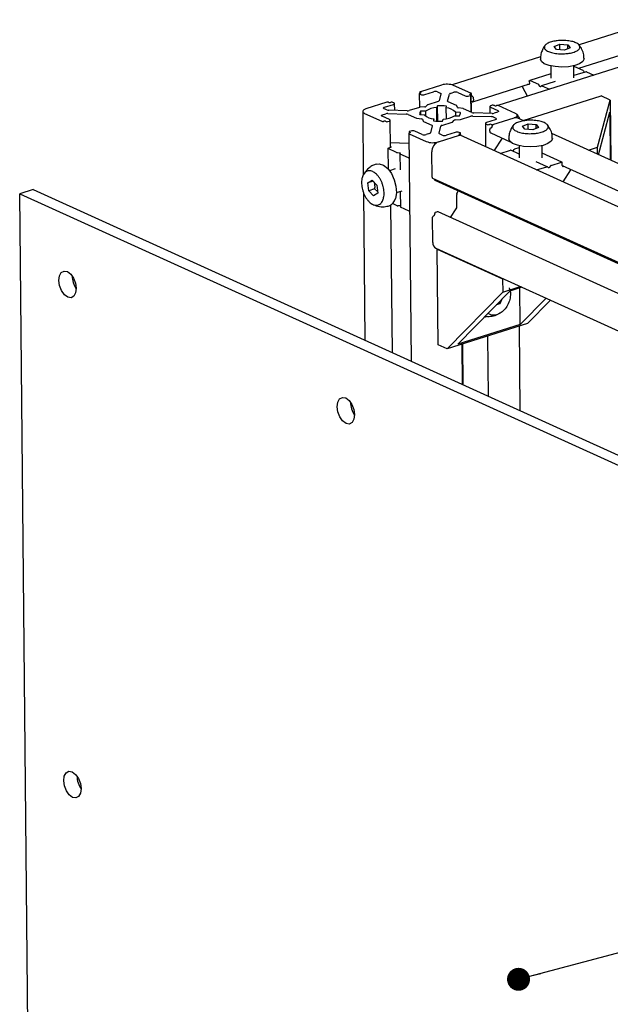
# Model space of a CAD drawing. Header units: millimetres. Extents: x 5 to 592, y 5 to 415.
# Tile 16 of 39: x 209 to 234, y 108 to 150. Entities that reach past the tile are written whole.
import ezdxf

# ---------------------------------------------------------------- set-up
doc = ezdxf.new("R2010")
doc.units = ezdxf.units.MM
doc.layers.add('NOTES', color=6, linetype='Continuous')
doc.layers.add('TRAIT-FORT', color=4, linetype='Continuous', lineweight=25)
doc.dimstyles.new('SLDDIMSTYLE2', dxfattribs={"dimtxt": 0.18, "dimasz": 1, "dimexe": 0, "dimexo": 0.0625, "dimgap": 0, "dimtad": 0, "dimtih": 1, "dimtoh": 1, "dimdec": 0, "dimrnd": 1e-09, "dimzin": 0, "dimdsep": 46, "dimtxsty": 'Standard', "dimblk1": 'DOT', "dimblk2": 'DOT', "dimsah": 1, "dimcen": 0.09, "dimadec": 0, "dimazin": 0, "dimtfac": 1, "dimtdec": 0, "dimtofl": 0, "dimtmove": 0, "dimatfit": 3, "dimldrblk": 'DOT', "dimfxl": 0, "dimfrac": 2, "dimtolj": 1, "dimtzin": 0, "dimarcsym": 0})

# ---------------------------------------------------------------- blocks, each defined once
blk = doc.blocks.new('_Dot')
at = {"color": 0, "linetype": 'ByBlock', "lineweight": -2}
blk.add_line((-0.5, 0), (-1, 0), dxfattribs=at)
at = {"color": 0, "linetype": 'ByBlock', "const_width": 0.5}
blk.add_lwpolyline([(-0.25, 0, 1), (0.25, 0, 1)], format="xyb", close=True, dxfattribs=at)

msp = doc.modelspace()

# ---------------------------------------------------------------- linework, layer by layer
at = {"layer": 'TRAIT-FORT', "color": 4, "linetype": 'Continuous', "lineweight": 25}
for p, q in [((258.9794, 156.0327), (229.314, 146.6706)), ((245.702, 153.3703), (232.8462, 149.3131)), ((232.8295, 148.2919), (245.2126, 152.1999)), ((231.7584, 149.2389), (232.006, 149.3398)), ((231.8619, 149.1095), (231.7584, 149.2389)), ((232.213, 149.081), (231.8619, 149.1095)), ((232.006, 149.3398), (232.3571, 149.3114)), ((232.0083, 149.0976), (232.006, 149.3398)), ((232.4606, 149.182), (232.213, 149.081)), ((232.3571, 149.3114), (232.4606, 149.182)), ((232.3587, 149.1405), (232.3571, 149.3114)), ((231.1709, 148.7844), (227.3206, 147.5693)), ((231.6174, 148.3918), (231.6226, 147.8625)), ((232.6225, 147.8722), (232.6174, 148.4015)), ((232.6343, 148.3752), (232.6177, 148.3699)), ((232.6489, 148.3738), (233.015, 148.2077)), ((231.6207, 148.0553), (230.6969, 147.7638)), ((233.153, 148.1399), (232.6215, 147.9721)), ((233.0375, 148.184), (233.0695, 148.1234)), ((233.1676, 148.1385), (233.4948, 147.99)), ((226.8602, 147.5615), (225.9399, 147.271)), ((228.1382, 147.2051), (227.3878, 147.5457)), ((228.2175, 146.8364), (230.6814, 147.614)), ((230.3835, 147.52), (230.3838, 147.4922)), ((230.5944, 147.0747), (230.3934, 147.4552)), ((230.6503, 147.5827), (230.6223, 147.5954)), ((230.6803, 147.7304), (230.6814, 147.6146)), ((230.7115, 147.7624), (231.0775, 147.5963)), ((231.132, 147.5119), (231.1, 147.5726)), ((231.2079, 147.5236), (231.1767, 147.4916)), ((231.8042, 147.7142), (231.2155, 147.5284)), ((231.2301, 147.527), (231.5573, 147.3785)), ((225.8939, 147.1867), (225.8997, 146.5898)), ((225.9052, 147.175), (225.9526, 147.1535)), ((225.9414, 147.2107), (225.9123, 147.2016)), ((225.9215, 147.2562), (225.922, 147.2046)), ((225.9327, 147.2445), (225.9485, 147.2373)), ((226.1284, 147.1482), (226.5159, 147.2705)), ((226.6918, 147.2652), (226.8075, 147.2127)), ((226.8349, 147.1784), (226.7538, 146.8772)), ((227.1269, 146.866), (227.208, 147.1672)), ((227.2534, 147.1994), (227.3952, 147.2441)), ((227.5711, 147.2389), (227.8871, 147.0955)), ((228.0629, 147.0902), (228.121, 147.1085)), ((228.1282, 147.1351), (228.1045, 147.1459)), ((228.1117, 147.1724), (228.131, 147.1785)), ((228.1467, 146.3814), (228.1394, 147.1234)), ((228.1574, 146.3765), (228.1494, 147.1934)), ((228.1705, 147.1213), (228.1702, 147.1445)), ((228.2262, 147.0499), (228.2025, 147.0607)), ((228.2589, 146.9198), (228.2582, 146.9893)), ((230.4074, 146.0177), (233.8001, 147.0884)), ((234.1966, 146.9084), (233.8001, 147.0884)), ((224.4868, 146.8124), (223.5665, 146.522)), ((224.4825, 146.479), (224.3668, 146.5315)), ((224.3847, 146.5979), (224.7722, 146.7202)), ((224.5729, 146.8032), (224.5571, 146.8103)), ((224.6723, 146.8102), (224.6433, 146.8011)), ((224.7901, 146.7866), (224.7427, 146.8081)), ((224.8211, 146.455), (224.8182, 146.7573)), ((225.8975, 146.5891), (225.456, 146.4498)), ((226.1358, 146.6082), (225.9211, 146.5933)), ((226.2518, 146.6977), (226.1746, 146.6204)), ((226.7085, 146.8451), (226.267, 146.7057)), ((226.6905, 146.6561), (226.6506, 146.5771)), ((226.6563, 145.9933), (226.6506, 146.5771)), ((226.6969, 145.9916), (226.6905, 146.6561)), ((227.0681, 146.5645), (227.07, 146.6448)), ((227.0727, 146.0905), (227.0681, 146.5645)), ((227.5143, 146.6683), (227.1544, 146.8317)), ((227.5597, 146.5789), (227.5249, 146.6595)), ((227.7946, 146.5371), (227.5913, 146.5646)), ((228.1756, 146.3682), (227.8156, 146.5316)), ((228.1527, 146.8527), (228.1811, 146.8398)), ((228.9648, 146.623), (228.9676, 146.3306)), ((228.9929, 146.5936), (229.3088, 146.4502)), ((229.0689, 146.6784), (229.0108, 146.66)), ((229.1629, 146.6655), (229.1392, 146.6763)), ((229.2527, 146.6695), (229.2333, 146.6634)), ((230.0734, 146.3269), (229.323, 146.6674)), ((233.6425, 144.8508), (234.1966, 146.9084)), ((234.1966, 146.9084), (234.2221, 144.2865)), ((223.4285, 146.4108), (223.4553, 143.651)), ((223.5128, 146.3227), (224.2632, 145.9822)), ((224.5933, 146.056), (224.2774, 146.1994)), ((224.2953, 146.2658), (224.4371, 146.3106)), ((224.5288, 146.3217), (225.3264, 146.2978)), ((225.3643, 146.4387), (224.5667, 146.4626)), ((225.4106, 146.2814), (225.7706, 146.118)), ((225.7916, 146.1125), (225.9949, 146.0851)), ((225.9115, 146.2792), (226.1206, 146.2655)), ((226.163, 146.4232), (225.9504, 146.4225)), ((225.9504, 146.4225), (225.9518, 146.2766)), ((226.163, 146.4232), (226.1651, 146.2142)), ((227.4232, 146.2264), (227.6358, 146.2271)), ((227.6747, 146.3704), (227.4656, 146.3841)), ((227.4656, 146.3841), (227.4672, 146.2266)), ((227.6747, 146.3704), (227.6754, 146.2964)), ((227.6888, 146.0605), (228.1302, 146.1998)), ((228.2219, 146.211), (229.0195, 146.187)), ((229.0574, 146.3279), (228.2598, 146.3518)), ((229.0994, 145.8372), (230.0197, 146.1276)), ((229.0994, 145.8372), (230.0197, 146.1276)), ((229.1037, 146.1706), (229.2194, 146.1181)), ((229.291, 146.3838), (229.1491, 146.339)), ((230.1588, 146.1293), (230.1577, 146.2388)), ((230.4372, 146.0042), (230.1781, 146.1218)), ((233.6853, 144.5301), (234.1836, 146.3802)), ((234.1836, 146.3802), (234.2038, 144.2948)), ((224.3336, 145.9801), (224.3529, 145.9862)), ((224.4233, 145.9841), (224.447, 145.9733)), ((224.5173, 145.9712), (224.5754, 145.9896)), ((224.6329, 144.8464), (224.6214, 146.0266)), ((226.0265, 146.0707), (226.0613, 145.9901)), ((226.0719, 145.9813), (226.4319, 145.8179)), ((226.4593, 145.7836), (226.3782, 145.4824)), ((226.5181, 146.0851), (226.5162, 146.0048)), ((226.5189, 146.0045), (226.5181, 146.0851)), ((226.7513, 145.4712), (226.8324, 145.7724)), ((226.8778, 145.8046), (227.3192, 145.9439)), ((226.8958, 145.9935), (226.9356, 146.0726)), ((227.3344, 145.9519), (227.4117, 146.0292)), ((227.4504, 146.0414), (227.6651, 146.0563)), ((228.768, 145.8924), (228.7779, 144.8738)), ((228.7961, 145.863), (228.8435, 145.8415)), ((229.2015, 146.0517), (228.814, 145.9294)), ((228.9139, 145.8394), (228.9429, 145.8486)), ((228.994, 145.6878), (229.0231, 145.6969)), ((229.0133, 145.8465), (229.0291, 145.8393)), ((229.0614, 145.7555), (229.0611, 145.7786)), ((230.3797, 145.765), (230.6273, 145.866)), ((230.4832, 145.6357), (230.3797, 145.765)), ((230.6273, 145.866), (230.9784, 145.8376)), ((230.6297, 145.6238), (230.6273, 145.866)), ((231.0819, 145.7082), (230.8343, 145.6072)), ((230.9784, 145.8376), (231.0819, 145.7082)), ((230.9801, 145.6667), (230.9784, 145.8376)), ((225.4368, 145.4563), (225.5331, 135.5487)), ((225.4468, 145.5263), (225.4473, 145.468)), ((225.448, 145.4445), (226.1984, 145.104)), ((225.4746, 145.4772), (225.4552, 145.4711)), ((225.458, 145.5145), (225.4817, 145.5038)), ((225.5233, 145.5594), (225.4652, 145.5411)), ((226.0151, 145.4108), (225.6992, 145.5542)), ((226.3328, 145.4503), (226.191, 145.4055)), ((226.726, 145.0882), (227.6463, 145.3786)), ((226.726, 145.0882), (227.6463, 145.3786)), ((226.8944, 145.3844), (226.7788, 145.4369)), ((227.4578, 145.5014), (227.0703, 145.3791)), ((227.681, 145.4746), (227.6336, 145.4961)), ((227.6535, 145.4052), (227.6377, 145.4123)), ((227.6448, 145.4389), (227.6739, 145.4481)), ((227.6649, 145.3788), (227.6647, 145.3934)), ((260.8342, 130.3261), (227.6674, 145.3778)), ((227.6932, 145.3661), (227.6923, 145.4629)), ((228.9564, 145.5598), (228.9557, 145.6292)), ((229.0016, 145.4765), (229.848, 145.0924)), ((229.1551, 144.7027), (229.5103, 145.2457)), ((230.8343, 145.6072), (230.4832, 145.6357)), ((239.9158, 141.7026), (231.6531, 145.4524)), ((224.6448, 144.8501), (224.5479, 144.8195)), ((224.6309, 145.0581), (225.4409, 145.0338)), ((224.6325, 144.8855), (224.652, 144.8767)), ((230.0475, 144.7815), (230.2395, 144.8421)), ((230.2259, 144.9209), (230.2388, 144.915)), ((230.2387, 144.918), (230.2439, 144.3887)), ((231.2438, 144.3984), (231.2387, 144.9277)), ((233.251, 144.7272), (233.6425, 144.8508)), ((233.6454, 144.5482), (233.6425, 144.8508)), ((224.5295, 144.8047), (224.5383, 143.9017)), ((224.9068, 144.6268), (224.5408, 144.793)), ((224.9405, 144.6203), (225.0109, 144.6182)), ((225.0482, 144.5694), (225.055, 143.8672)), ((225.0556, 144.5979), (225.0484, 144.5713)), ((225.4255, 144.3915), (225.0594, 144.5576)), ((226.4495, 143.5492), (226.4388, 144.6491)), ((229.4186, 144.5831), (229.8604, 144.7225)), ((230.2422, 144.558), (229.8815, 144.7217)), ((229.982, 144.7008), (230.0203, 144.7593)), ((232.0974, 144.2055), (231.2419, 144.5937)), ((231.4613, 144.0048), (230.9818, 144.2224)), ((230.9984, 143.8661), (231.4402, 144.0056)), ((231.5069, 143.9666), (231.4677, 144.0007)), ((231.6, 144.0424), (231.5617, 143.9839)), ((231.6273, 144.0646), (232.0762, 144.2063)), ((232.1166, 144.0564), (232.1154, 144.1722)), ((232.1165, 144.0629), (239.3266, 140.7908)), ((232.1853, 144.0317), (232.1558, 144.0224)), ((223.6434, 143.9038), (223.5017, 143.7242)), ((224.8439, 143.9112), (224.5953, 143.8328)), ((232.4762, 143.8776), (232.1321, 143.3517)), ((223.6587, 143.3033), (223.8377, 143.4246)), ((223.885, 143.3747), (223.6587, 143.3033)), ((223.6917, 142.9585), (223.6587, 143.3033)), ((223.8377, 143.4246), (224.0496, 143.2011)), ((224.0496, 143.2011), (224.0825, 142.8562)), ((226.4675, 143.5159), (259.6426, 128.4604)), ((226.5476, 143.4524), (226.5473, 143.4797)), ((226.5657, 143.4191), (259.7407, 128.3636)), ((209.0849, 143.0132), (208.5036, 142.8298)), ((208.5036, 142.8298), (248.9456, 124.4764)), ((209.1922, 71.9715), (208.5036, 142.8298)), ((209.0849, 143.0132), (249.5268, 124.6599)), ((223.4628, 142.8796), (223.5252, 136.4599)), ((223.9436, 143.038), (223.6917, 142.9585)), ((223.9036, 142.7349), (223.6917, 142.9585)), ((224.0825, 142.8562), (223.9036, 142.7349)), ((223.9436, 143.038), (224.0757, 142.9274)), ((224.8962, 142.8791), (225.1449, 142.9576)), ((225.0641, 142.9321), (225.0707, 142.2537)), ((227.5308, 142.2686), (227.5257, 142.7963)), ((227.5306, 142.8211), (227.586, 142.956)), ((224.7197, 135.9178), (224.6573, 142.3426)), ((224.9294, 142.3112), (224.7297, 142.4018)), ((225.0334, 142.3026), (224.963, 142.3047)), ((225.448, 142.0759), (225.0819, 142.242)), ((226.477, 140.7125), (226.4663, 141.8124)), ((226.5046, 141.871), (226.524, 141.8771)), ((226.5623, 141.9356), (226.562, 141.9704)), ((226.6003, 142.0289), (226.6584, 142.0473)), ((235.4077, 138.0987), (226.7112, 142.0453)), ((227.255, 141.7985), (227.5032, 142.1778)), ((226.6127, 140.4628), (259.7877, 125.4073)), ((226.6852, 140.4298), (226.6741, 140.4263)), ((226.6741, 140.4263), (229.5177, 139.1359)), ((226.7146, 136.2582), (226.6741, 140.4263)), ((229.5177, 139.1359), (229.5288, 139.1394)), ((229.5177, 139.1359), (229.5234, 138.5546)), ((229.5234, 138.5546), (227.1112, 136.0782)), ((227.575, 136.2789), (229.8346, 138.5986)), ((229.5234, 138.5546), (230.2865, 138.7955)), ((229.8482, 138.5872), (229.8203, 138.7318)), ((230.3571, 138.7635), (229.8346, 138.5986)), ((230.2874, 137.1349), (230.2719, 138.7366)), ((229.4045, 138.0429), (229.2439, 137.9922)), ((229.4045, 138.0429), (229.3273, 138.0779)), ((229.4856, 138.2404), (229.4045, 138.0429)), ((231.4089, 138.2862), (230.2874, 137.1349)), ((231.595, 138.2017), (230.5986, 137.1789)), ((230.5986, 137.1789), (227.1112, 136.0782)), ((230.2874, 137.1349), (227.575, 136.2789)), ((228.7216, 137.456), (228.8745, 137.5043)), ((230.2826, 133.3933), (230.2469, 137.0678)), ((227.1112, 136.0782), (226.7146, 136.2582)), ((227.7703, 134.5334), (227.7533, 136.2809)), ((227.7986, 134.5205), (227.7814, 136.2898)), ((228.858, 136.6295), (228.8833, 134.0283))]:
    msp.add_line(p, q, dxfattribs=at)
at = {"layer": 'TRAIT-FORT', "color": 4, "linetype": 'Continuous', "lineweight": 25, "flags": 128}
for points in [[(232.3869, 148.3603), (232.0924, 148.3429), (231.8, 148.3606), (231.5384, 148.4116), (231.3331, 148.4909), (231.2044, 148.5907), (231.1645, 148.6917)], [(233.0644, 148.7103), (233.0641, 148.7006), (233.0108, 148.59), (232.8698, 148.4902), (232.6548, 148.4111), (232.3869, 148.3603)], [(233.0695, 148.1234), (233.0744, 148.1154), (233.0746, 148.1151)], [(230.6814, 147.6146), (230.6809, 147.6059), (230.6792, 147.598), (230.6764, 147.5913), (230.6725, 147.5861), (230.6678, 147.5825), (230.6624, 147.5807), (230.6565, 147.5807), (230.6503, 147.5827)], [(230.6803, 147.7304), (230.6808, 147.7392), (230.6826, 147.747), (230.6854, 147.7537), (230.6893, 147.759), (230.694, 147.7625), (230.6994, 147.7643), (230.7053, 147.7643), (230.7115, 147.7624)], [(231.1767, 147.4916), (231.172, 147.488), (231.1666, 147.4862), (231.1607, 147.4863), (231.1545, 147.4882), (231.1483, 147.4919), (231.1424, 147.4972), (231.1369, 147.504), (231.132, 147.5119)], [(225.9123, 147.2016), (225.9054, 147.1989), (225.8999, 147.1958), (225.8961, 147.1923), (225.8942, 147.1887), (225.8942, 147.185), (225.896, 147.1814), (225.8998, 147.178), (225.9052, 147.175)], [(225.9399, 147.271), (225.9329, 147.2684), (225.9275, 147.2653), (225.9237, 147.2618), (225.9218, 147.2582), (225.9217, 147.2545), (225.9236, 147.2509), (225.9273, 147.2475), (225.9327, 147.2445)], [(225.9485, 147.2373), (225.954, 147.2343), (225.9577, 147.2309), (225.9596, 147.2273), (225.9595, 147.2236), (225.9576, 147.2199), (225.9538, 147.2165), (225.9483, 147.2134), (225.9414, 147.2107)], [(226.8075, 147.2127), (226.8147, 147.2091), (226.821, 147.2052), (226.8262, 147.201), (226.8303, 147.1967), (226.8333, 147.1922), (226.835, 147.1877), (226.8356, 147.1831), (226.8349, 147.1784)], [(228.1045, 147.1459), (228.0991, 147.1489), (228.0954, 147.1523), (228.0935, 147.1559), (228.0935, 147.1596), (228.0954, 147.1632), (228.0992, 147.1667), (228.1047, 147.1698), (228.1117, 147.1724)], [(228.121, 147.1085), (228.128, 147.1112), (228.1335, 147.1143), (228.1372, 147.1178), (228.1392, 147.1214), (228.1392, 147.1251), (228.1373, 147.1287), (228.1336, 147.1321), (228.1282, 147.1351)], [(228.131, 147.1785), (228.138, 147.1812), (228.1435, 147.1843), (228.1472, 147.1878), (228.1492, 147.1914), (228.1492, 147.1951), (228.1473, 147.1987), (228.1436, 147.2021), (228.1382, 147.2051)], [(223.5665, 146.522), (223.5143, 146.502), (223.4733, 146.4787), (223.445, 146.4529), (223.4304, 146.4257), (223.4302, 146.3979), (223.4443, 146.3709), (223.4722, 146.3455), (223.5128, 146.3227)], [(224.3668, 146.5315), (224.3533, 146.5391), (224.344, 146.5475), (224.3393, 146.5566), (224.3393, 146.5658), (224.3442, 146.5749), (224.3536, 146.5835), (224.3673, 146.5912), (224.3847, 146.5979)], [(224.7722, 146.7202), (224.7896, 146.7268), (224.8032, 146.7346), (224.8127, 146.7432), (224.8176, 146.7523), (224.8176, 146.7615), (224.8129, 146.7706), (224.8036, 146.779), (224.7901, 146.7866)], [(227.1544, 146.8317), (227.1471, 146.8354), (227.1408, 146.8393), (227.1356, 146.8434), (227.1315, 146.8477), (227.1286, 146.8522), (227.1268, 146.8568), (227.1262, 146.8614), (227.1269, 146.866)], [(228.1811, 146.8398), (228.1964, 146.8351), (228.2112, 146.8349), (228.2247, 146.8394), (228.2366, 146.8484), (228.2462, 146.8615), (228.2533, 146.8782), (228.2576, 146.8979), (228.2589, 146.9198)], [(229.0108, 146.66), (228.9934, 146.6534), (228.9797, 146.6456), (228.9703, 146.637), (228.9654, 146.6279), (228.9653, 146.6187), (228.97, 146.6097), (228.9793, 146.6012), (228.9929, 146.5936)], [(224.2774, 146.1994), (224.2638, 146.207), (224.2545, 146.2154), (224.2498, 146.2245), (224.2499, 146.2337), (224.2548, 146.2428), (224.2642, 146.2514), (224.2779, 146.2592), (224.2953, 146.2658)], [(229.2194, 146.1181), (229.233, 146.1106), (229.2423, 146.1021), (229.247, 146.0931), (229.2469, 146.0838), (229.242, 146.0748), (229.2326, 146.0662), (229.2189, 146.0584), (229.2015, 146.0517)], [(229.3088, 146.4502), (229.3224, 146.4427), (229.3317, 146.4342), (229.3364, 146.4252), (229.3363, 146.4159), (229.3315, 146.4068), (229.322, 146.3982), (229.3083, 146.3905), (229.291, 146.3838)], [(230.0197, 146.1276), (230.0719, 146.1476), (230.1129, 146.1709), (230.1413, 146.1967), (230.1558, 146.224), (230.1561, 146.2517), (230.142, 146.2787), (230.114, 146.3041), (230.0734, 146.3269)], [(224.5754, 145.9896), (224.5928, 145.9962), (224.6065, 146.004), (224.616, 146.0126), (224.6208, 146.0217), (224.6209, 146.0309), (224.6162, 146.04), (224.6069, 146.0484), (224.5933, 146.056)], [(226.4319, 145.8179), (226.4391, 145.8143), (226.4454, 145.8104), (226.4506, 145.8062), (226.4547, 145.8019), (226.4577, 145.7974), (226.4594, 145.7929), (226.46, 145.7883), (226.4593, 145.7836)], [(228.814, 145.9294), (228.7966, 145.9228), (228.783, 145.915), (228.7735, 145.9064), (228.7687, 145.8973), (228.7686, 145.8881), (228.7733, 145.8791), (228.7826, 145.8706), (228.7961, 145.863)], [(225.4552, 145.4711), (225.4482, 145.4684), (225.4428, 145.4653), (225.439, 145.4619), (225.437, 145.4582), (225.437, 145.4545), (225.4389, 145.4509), (225.4426, 145.4475), (225.448, 145.4445)], [(225.4652, 145.5411), (225.4582, 145.5384), (225.4528, 145.5353), (225.449, 145.5319), (225.447, 145.5282), (225.447, 145.5245), (225.4489, 145.5209), (225.4526, 145.5175), (225.458, 145.5145)], [(225.4817, 145.5038), (225.4871, 145.5007), (225.4909, 145.4973), (225.4927, 145.4937), (225.4927, 145.49), (225.4908, 145.4864), (225.487, 145.483), (225.4815, 145.4799), (225.4746, 145.4772)], [(226.7788, 145.4369), (226.7715, 145.4406), (226.7652, 145.4445), (226.76, 145.4486), (226.7559, 145.4529), (226.753, 145.4574), (226.7512, 145.462), (226.7506, 145.4666), (226.7513, 145.4712)], [(227.6377, 145.4123), (227.6323, 145.4154), (227.6285, 145.4187), (227.6266, 145.4224), (227.6267, 145.4261), (227.6286, 145.4297), (227.6324, 145.4331), (227.6379, 145.4362), (227.6448, 145.4389)], [(227.6463, 145.3786), (227.6533, 145.3813), (227.6587, 145.3844), (227.6625, 145.3878), (227.6645, 145.3914), (227.6645, 145.3951), (227.6626, 145.3987), (227.6589, 145.4021), (227.6535, 145.4052)], [(227.6739, 145.4481), (227.6808, 145.4507), (227.6863, 145.4538), (227.6901, 145.4573), (227.692, 145.4609), (227.6921, 145.4646), (227.6902, 145.4682), (227.6865, 145.4716), (227.681, 145.4746)], [(231.6857, 145.2365), (231.6855, 145.2268), (231.6322, 145.1162), (231.4911, 145.0164), (231.2761, 144.9373), (231.0083, 144.8865)], [(224.5408, 144.793), (224.5354, 144.796), (224.5316, 144.7994), (224.5298, 144.803), (224.5298, 144.8067), (224.5317, 144.8103), (224.5355, 144.8138), (224.541, 144.8169), (224.5479, 144.8195)], [(224.652, 144.8767), (224.6574, 144.8736), (224.6611, 144.8703), (224.663, 144.8667), (224.663, 144.863), (224.661, 144.8593), (224.6572, 144.8559), (224.6518, 144.8528), (224.6448, 144.8501)], [(231.0083, 144.8865), (230.7137, 144.8691), (230.4213, 144.8868), (230.1597, 144.9377), (229.9545, 145.017), (229.8257, 145.1169), (229.7858, 145.2179)], [(225.0109, 144.6182), (225.0205, 144.6175), (225.0295, 144.6162), (225.0377, 144.6142), (225.0446, 144.6116), (225.05, 144.6086), (225.0537, 144.6052), (225.0556, 144.6016), (225.0556, 144.5979)], [(225.0594, 144.5576), (225.0565, 144.5591), (225.054, 144.5606), (225.0519, 144.5623), (225.0503, 144.564), (225.0491, 144.5658), (225.0484, 144.5676), (225.0482, 144.5695), (225.0484, 144.5713)], [(224.0114, 144.1204), (224.1485, 144.1335), (224.3356, 144.0701), (224.5188, 143.9229), (224.6803, 143.7063), (224.8043, 143.4416), (224.8786, 143.1546), (224.896, 142.8735), (224.8547, 142.6257)], [(231.5617, 143.9839), (231.5559, 143.9763), (231.5493, 143.9699), (231.542, 143.9649), (231.5345, 143.9617), (231.5269, 143.9602), (231.5196, 143.9605), (231.5129, 143.9627), (231.5069, 143.9666)], [(210.9657, 138.7154), (210.9389, 138.5158), (210.8585, 138.3728), (210.7367, 138.3081), (210.592, 138.3317), (210.4465, 138.4398), (210.3223, 138.6161), (210.2384, 138.8337), (210.2074, 139.0595), (210.2342, 139.2591), (210.3147, 139.4021), (210.4365, 139.4667), (210.5812, 139.4432), (210.7267, 139.335), (210.8508, 139.1587), (210.9348, 138.9411), (210.9657, 138.7154)], [(223.0772, 133.2189), (223.0504, 133.0194), (222.97, 132.8764), (222.8482, 132.8117), (222.7035, 132.8352), (222.558, 132.9434), (222.4338, 133.1197), (222.3499, 133.3373), (222.3189, 133.5631), (222.3457, 133.7626), (222.4262, 133.9056), (222.548, 133.9703), (222.6927, 133.9468), (222.8382, 133.8386), (222.9624, 133.6623), (223.0463, 133.4447), (223.0772, 133.2189)], [(211.1772, 116.9485), (211.1505, 116.7489), (211.07, 116.6059), (210.9482, 116.5412), (210.8035, 116.5648), (210.658, 116.6729), (210.5338, 116.8492), (210.4499, 117.0668), (210.419, 117.2926), (210.4458, 117.4922), (210.5262, 117.6352), (210.648, 117.6998), (210.7927, 117.6763), (210.9382, 117.5681), (211.0624, 117.3918), (211.1463, 117.1742), (211.1772, 116.9485)]]:
    msp.add_lwpolyline(points, dxfattribs=at)
at = {"layer": 'TRAIT-FORT', "color": 4, "linetype": 'Continuous', "lineweight": 25}
for centre, radius, start, end in [((232.6399, 148.3561), 0.0199, 63.05052, 106.23247), ((232.9903, 148.1618), 0.0522, 25.23672, 61.71047), ((233.1585, 148.1204), 0.0202, 63.34776, 105.93523), ((227.1002, 146.7595), 0.8371, 69.906, 106.65875), ((230.4664, 147.4938), 0.0826, 181.17334, 207.87601), ((231.0528, 147.5503), 0.0522, 25.23672, 61.71047), ((231.2213, 147.5105), 0.0188, 61.9615, 135.57592), ((226.0484, 147.4155), 0.279, 249.906, 286.65875), ((226.5959, 147.0032), 0.279, 69.906, 106.65875), ((227.2638, 147.1366), 0.0636, 99.4062, 151.18854), ((227.4752, 146.9768), 0.279, 69.906, 106.65875), ((227.9829, 147.3575), 0.279, 249.906, 286.65875), ((228.0953, 147.145), 0.0749, 359.60528, 47.47824), ((228.2403, 147.1194), 0.0699, 178.44607, 237.25384), ((228.1884, 146.9911), 0.0699, 358.44607, 57.25384), ((224.5188, 146.7055), 0.1116, 69.906, 106.65875), ((224.6113, 146.908), 0.1116, 249.906, 286.65875), ((224.7043, 146.7033), 0.1116, 69.906, 106.65875), ((225.9273, 146.4899), 0.1036, 93.42796, 106.71723), ((226.1363, 146.6742), 0.066, 269.57529, 305.45525), ((226.6726, 145.6581), 0.9192, 91.36973, 123.66081), ((226.2767, 146.6691), 0.0379, 104.88067, 131.0276), ((226.8122, 144.3642), 2.2952, 83.55199, 93.04165), ((226.6981, 146.9079), 0.0636, 279.4062, 331.18854), ((227.0471, 145.9901), 0.5748, 43.27199, 87.90913), ((227.5076, 146.6495), 0.02, 30.15271, 70.43292), ((227.591, 146.6059), 0.0413, 220.75536, 270.42576), ((227.7858, 146.4609), 0.0768, 67.11265, 83.3623), ((229.1009, 146.5715), 0.1116, 69.906, 106.65875), ((229.2013, 146.7703), 0.1116, 249.906, 286.65875), ((229.2847, 146.5626), 0.1116, 69.906, 106.65875), ((224.517, 146.0356), 0.2863, 87.64235, 106.19451), ((224.5677, 146.6922), 0.2296, 248.21549, 269.75751), ((225.3254, 146.0682), 0.2296, 68.21549, 89.75751), ((225.3761, 146.7248), 0.2863, 267.64235, 286.19451), ((225.8005, 146.1888), 0.0768, 247.11265, 263.3623), ((226.0547, 146.3173), 0.1481, 134.75322, 194.91444), ((226.5391, 146.6595), 0.5748, 223.27199, 267.90913), ((226.9137, 146.9916), 0.9192, 271.36973, 303.66081), ((227.5316, 146.3323), 0.1481, 314.75322, 14.91444), ((228.2101, 145.9249), 0.2863, 87.64235, 106.19451), ((228.2608, 146.5814), 0.2296, 248.21549, 269.75751), ((229.0185, 145.9575), 0.2296, 68.21549, 89.75751), ((229.0692, 146.614), 0.2863, 267.64235, 286.19451), ((230.0913, 145.9204), 0.2193, 66.69769, 109.06086), ((229.7939, 145.9095), 0.5086, 19.38427, 48.38957), ((224.3016, 146.087), 0.1116, 249.906, 286.65875), ((224.3849, 145.8793), 0.1116, 69.906, 106.65875), ((224.4853, 146.0782), 0.1116, 249.906, 286.65875), ((225.9952, 146.0438), 0.0413, 40.75536, 90.42576), ((226.0786, 146.0002), 0.02, 210.15271, 250.43292), ((226.774, 148.2854), 2.2952, 263.55199, 273.04165), ((226.8882, 145.7418), 0.0636, 99.4062, 151.18854), ((227.3095, 145.9805), 0.0379, 284.88067, 311.0276), ((227.4499, 145.9755), 0.066, 89.57529, 125.45525), ((227.659, 146.1597), 0.1036, 273.42796, 286.71723), ((228.8819, 145.9463), 0.1116, 249.906, 286.65875), ((228.9749, 145.7416), 0.1116, 69.906, 106.65875), ((229.0177, 145.6305), 0.062, 112.46689, 181.14542), ((228.9994, 145.7542), 0.062, 292.46689, 1.14542), ((229.0674, 145.9441), 0.1116, 249.906, 286.65875), ((229.1231, 145.7799), 0.062, 112.46689, 181.14542), ((225.6033, 145.2921), 0.279, 69.906, 106.65875), ((226.111, 145.6728), 0.279, 249.906, 286.65875), ((226.3224, 145.5131), 0.0636, 279.4062, 331.18854), ((226.9903, 145.6465), 0.279, 249.906, 286.65875), ((227.5378, 145.2341), 0.279, 69.906, 106.65875), ((227.6559, 145.351), 0.0292, 66.69769, 109.06086), ((229.0426, 145.5527), 0.0865, 175.30325, 241.71164), ((226.486, 145.8901), 0.8371, 249.906, 286.65875), ((226.9037, 144.6584), 0.4651, 112.46689, 181.14542), ((224.9409, 144.7121), 0.0918, 248.21549, 269.75751), ((225.4559, 144.4643), 0.0789, 247.29901, 263.65947), ((229.87, 144.6948), 0.0293, 66.75714, 109.00142), ((229.9325, 144.7323), 0.0586, 303.9765, 327.45723), ((230.0656, 144.7316), 0.0531, 109.84018, 148.49012), ((231.4497, 143.9792), 0.0281, 49.97401, 109.77279), ((231.6453, 144.0146), 0.0531, 109.84018, 148.49012), ((232.0848, 144.1766), 0.0309, 351.8181, 106.16907), ((232.1472, 144.052), 0.0309, 171.8181, 286.16907), ((226.4839, 143.5463), 0.0346, 175.30325, 241.71164), ((232.4184, 143.9153), 0.069, 326.84002, 343.60174), ((226.582, 143.4495), 0.0346, 175.30325, 241.71164), ((227.5898, 142.7963), 0.0642, 157.31342, 180.03337), ((224.4349, 142.7103), 0.4283, 290.1407, 348.61422), ((224.9634, 142.3965), 0.0918, 248.21549, 269.75751), ((225.0343, 142.2194), 0.0832, 64.37666, 90.61747), ((225.0866, 142.2578), 0.0165, 194.19295, 253.33908), ((227.3648, 142.2694), 0.166, 326.49864, 359.72028), ((225.4784, 142.1486), 0.0789, 247.29901, 263.65947), ((226.5283, 141.8137), 0.062, 112.46689, 181.14542), ((226.5003, 141.9344), 0.062, 292.46689, 1.14542), ((226.624, 141.9716), 0.062, 112.46689, 181.14542), ((226.6823, 141.9782), 0.0731, 66.69769, 109.06086), ((226.7357, 140.6913), 0.2595, 175.30325, 241.71164), ((211.757, 139.2568), 0.9683, 179.83428, 215.19626), ((223.8685, 133.7604), 0.9683, 179.83428, 215.19626), ((211.9685, 117.4899), 0.9683, 179.83428, 215.19626)]:
    msp.add_arc(centre, radius, start, end, dxfattribs=at)
for points, knots in [([(231.3728, 149.2838), (231.3589, 149.2699), (231.3176, 149.2283), (231.2585, 149.1183), (231.1939, 148.9585), (231.1602, 148.803), (231.1682, 148.7126), (231.17, 148.6914)], [0, 0, 0, 0, 0.091653, 0.2729702, 0.5763906, 0.9006168, 1, 1, 1, 1]), ([(231.8873, 149.4882), (231.929, 149.4924), (232.0137, 149.501), (232.1444, 149.5036), (232.275, 149.4984), (232.3997, 149.485), (232.5174, 149.4636), (232.6224, 149.4353), (232.7138, 149.4003), (232.7872, 149.3602), (232.842, 149.3156), (232.8756, 149.2683), (232.8877, 149.219), (232.8777, 149.1699), (232.8457, 149.1215), (232.7931, 149.076), (232.7206, 149.034), (232.6315, 148.9973), (232.5267, 148.9663), (232.4249, 148.9455), (232.3173, 148.93), (232.205, 148.9202), (232.0746, 148.9172), (231.944, 148.9225), (231.8192, 148.9359), (231.7016, 148.9573), (231.5966, 148.9856), (231.5052, 149.0206), (231.4317, 149.0606), (231.3769, 149.1053), (231.3433, 149.1526), (231.3313, 149.2019), (231.3413, 149.251), (231.3733, 149.2994), (231.4259, 149.3449), (231.4984, 149.3869), (231.5875, 149.4236), (231.6924, 149.4545), (231.7938, 149.4757), (231.8615, 149.4847), (231.8873, 149.4882)], [0, 0, 0, 0, 0.0264626, 0.0536926, 0.0801553, 0.1073853, 0.1338479, 0.1610779, 0.1875406, 0.2147706, 0.2412332, 0.2684632, 0.2949258, 0.3221559, 0.3486185, 0.3758485, 0.4023111, 0.4295412, 0.4560038, 0.4832338, 0.5, 0.5264626, 0.5536926, 0.5801553, 0.6073853, 0.6338479, 0.6610779, 0.6875406, 0.7147706, 0.7412332, 0.7684632, 0.7949258, 0.8221559, 0.8486185, 0.8758485, 0.9023111, 0.9295412, 0.9560038, 0.9832338, 1, 1, 1, 1]), ([(233.0588, 148.7106), (233.0575, 148.7657), (233.0543, 148.9026), (232.9856, 149.1105), (232.8918, 149.2388), (232.8463, 149.3009)], [0, 0, 0, 0, 0.2575523, 0.6404318, 1, 1, 1, 1]), ([(229.9941, 145.81), (229.9803, 145.7961), (229.939, 145.7545), (229.8798, 145.6445), (229.8152, 145.4847), (229.7816, 145.3292), (229.7895, 145.2388), (229.7914, 145.2175)], [0, 0, 0, 0, 0.091653, 0.2729702, 0.5763906, 0.9006168, 1, 1, 1, 1]), ([(230.5086, 146.0144), (230.5503, 146.0186), (230.635, 146.0272), (230.7658, 146.0298), (230.8963, 146.0246), (231.0211, 146.0111), (231.1387, 145.9898), (231.2437, 145.9615), (231.3351, 145.9265), (231.4086, 145.8864), (231.4634, 145.8418), (231.497, 145.7945), (231.509, 145.7452), (231.499, 145.6961), (231.467, 145.6476), (231.4144, 145.6022), (231.3419, 145.5601), (231.2528, 145.5235), (231.148, 145.4925), (231.0463, 145.4716), (230.9386, 145.4562), (230.8264, 145.4464), (230.6959, 145.4434), (230.5653, 145.4487), (230.4406, 145.4621), (230.3229, 145.4835), (230.2179, 145.5118), (230.1265, 145.5468), (230.0531, 145.5868), (229.9983, 145.6315), (229.9647, 145.6787), (229.9526, 145.7281), (229.9626, 145.7772), (229.9946, 145.8256), (230.0472, 145.8711), (230.1197, 145.9131), (230.2088, 145.9498), (230.3137, 145.9806), (230.4152, 146.0018), (230.4828, 146.0109), (230.5086, 146.0144)], [0, 0, 0, 0, 0.0264626, 0.0536926, 0.0801553, 0.1073853, 0.1338479, 0.1610779, 0.1875406, 0.2147706, 0.2412332, 0.2684632, 0.2949258, 0.3221559, 0.3486185, 0.3758485, 0.4023111, 0.4295412, 0.4560038, 0.4832338, 0.5, 0.5264626, 0.5536926, 0.5801553, 0.6073853, 0.6338479, 0.6610779, 0.6875406, 0.7147706, 0.7412332, 0.7684632, 0.7949258, 0.8221559, 0.8486185, 0.8758485, 0.9023111, 0.9295412, 0.9560038, 0.9832338, 1, 1, 1, 1]), ([(231.6802, 145.2368), (231.6789, 145.2919), (231.6756, 145.4288), (231.607, 145.6367), (231.5131, 145.765), (231.4676, 145.8271)], [0, 0, 0, 0, 0.2575523, 0.6404318, 1, 1, 1, 1]), ([(224.0132, 144.117), (223.9898, 144.1106), (223.9094, 144.0884), (223.7811, 144.0193), (223.6895, 143.9425), (223.6434, 143.9038)], [0, 0, 0, 0, 0.1686446, 0.5805572, 1, 1, 1, 1]), ([(223.4158, 143.5597), (223.427, 143.5904), (223.4498, 143.6528), (223.4992, 143.7261), (223.5587, 143.7827), (223.6267, 143.8187), (223.7022, 143.834), (223.7818, 143.8278), (223.8646, 143.8002), (223.9469, 143.7525), (224.0278, 143.6852), (224.1035, 143.6014), (224.1732, 143.502), (224.2337, 143.3915), (224.2845, 143.2711), (224.3231, 143.1465), (224.3491, 143.0187), (224.3614, 142.8939), (224.3598, 142.7732), (224.3463, 142.6757), (224.3231, 142.5868), (224.2908, 142.5074), (224.2422, 142.4332), (224.1825, 142.3769), (224.1146, 142.3409), (224.0391, 142.3256), (223.9595, 142.3318), (223.8766, 142.3594), (223.7943, 142.407), (223.7135, 142.4743), (223.6378, 142.5581), (223.5681, 142.6576), (223.5075, 142.768), (223.4568, 142.8884), (223.4182, 143.0131), (223.3921, 143.1408), (223.3798, 143.2657), (223.3816, 143.3862), (223.3946, 143.4843), (223.4099, 143.5389), (223.4158, 143.5597)], [0, 0, 0, 0, 0.0264626, 0.0536926, 0.0801553, 0.1073853, 0.1338479, 0.1610779, 0.1875406, 0.2147706, 0.2412332, 0.2684632, 0.2949258, 0.3221559, 0.3486185, 0.3758485, 0.4023111, 0.4295412, 0.4560038, 0.4832338, 0.5, 0.5264626, 0.5536926, 0.5801553, 0.6073853, 0.6338479, 0.6610779, 0.6875406, 0.7147706, 0.7412332, 0.7684632, 0.7949258, 0.8221559, 0.8486185, 0.8758485, 0.9023111, 0.9295412, 0.9560038, 0.9832338, 1, 1, 1, 1]), ([(223.9207, 143.3371), (223.933, 143.2938), (223.9598, 143.1999), (223.9493, 143.0947), (223.9436, 143.038)], [0, 0, 0, 0, 0.4605893, 1, 1, 1, 1]), ([(223.8551, 142.3844), (223.8871, 142.3646), (224.0009, 142.2942), (224.2222, 142.2585), (224.4376, 142.2645), (224.5495, 142.3013), (224.5806, 142.3116)], [0, 0, 0, 0, 0.1496863, 0.5315234, 0.8696605, 1, 1, 1, 1]), ([(229.8488, 138.5873), (229.8523, 138.5757), (229.8625, 138.5421), (229.8632, 138.422), (229.8427, 138.2289), (229.7437, 137.982), (229.5923, 137.7707), (229.4028, 137.6167), (229.199, 137.5412), (229.0155, 137.5401), (228.924, 137.5995), (228.8856, 137.6244)], [0, 0, 0, 0, 0.0228289, 0.0663447, 0.2052059, 0.3440672, 0.4829284, 0.6217896, 0.7606509, 0.8995121, 1, 1, 1, 1]), ([(228.7735, 137.5093), (228.7815, 137.5072), (228.8734, 137.4822), (229.0625, 137.5019), (229.2796, 137.5521), (229.3872, 137.6299), (229.4216, 137.6547)], [0, 0, 0, 0, 0.0360512, 0.4189866, 0.8148465, 1, 1, 1, 1])]:
    msp.add_open_spline(points, degree=3, knots=knots, dxfattribs=at)

# ---------------------------------------------------------------- leaders
at = {"layer": 'NOTES', "color": 211}
msp.add_leader([(230.211, 108.6501), (290.1642, 124.7206)], dimstyle='SLDDIMSTYLE2', dxfattribs=at)

doc.saveas('drawing.dxf')
